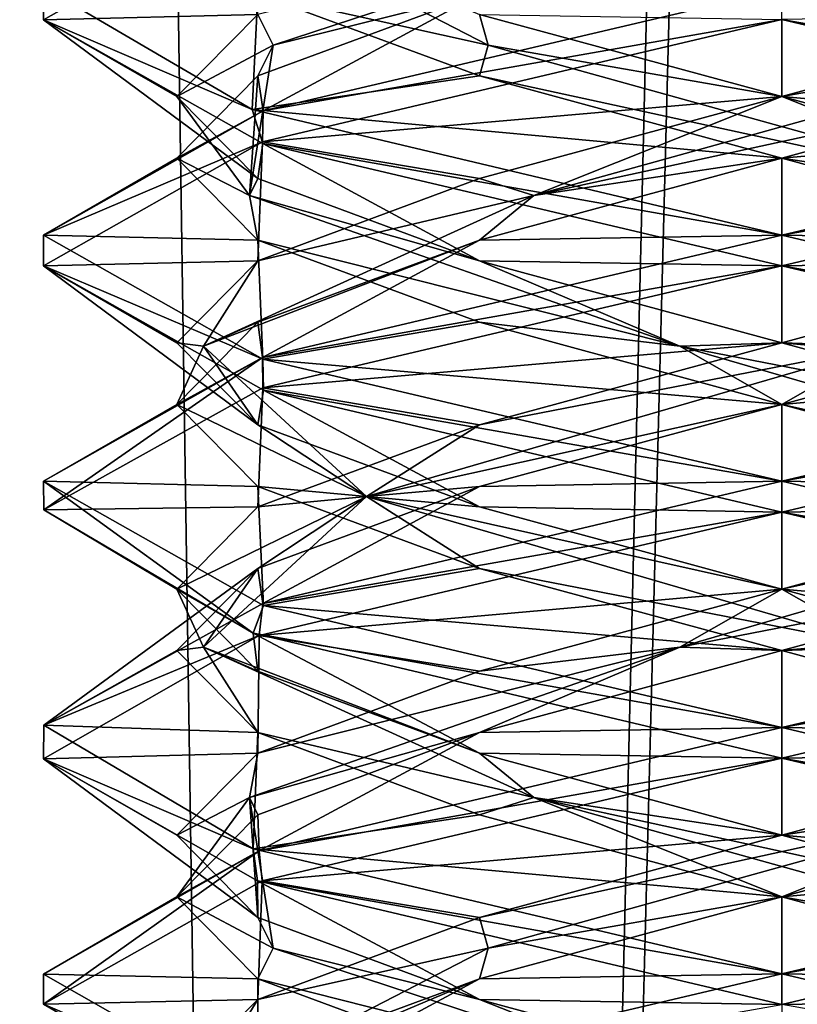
# Model space of a CAD drawing. Header units: millimetres. Extents: x -18.9 to 18.9, y -8.8 to 59.9.
# Tile 239 of 256: x -1.5 to 0, y 18.9 to 20.9. Entities that reach past the tile are written whole.
import ezdxf

# ---------------------------------------------------------------- set-up
doc = ezdxf.new("R2010")
doc.units = ezdxf.units.MM
doc.header["$LTSCALE"] = 65.185185
for name, color, linetype in [('1284', 7, 'CONTINUOUS'), ('1295', 7, 'CONTINUOUS'), ('3133', 7, 'CONTINUOUS'), ('3148', 7, 'CONTINUOUS'), ('3149', 7, 'CONTINUOUS'), ('3150', 7, 'CONTINUOUS'), ('3160', 7, 'CONTINUOUS'), ('3161', 7, 'CONTINUOUS'), ('3162', 7, 'CONTINUOUS'), ('3172', 7, 'CONTINUOUS'), ('3173', 7, 'CONTINUOUS'), ('3174', 7, 'CONTINUOUS'), ('3193', 7, 'CONTINUOUS'), ('3194', 7, 'CONTINUOUS'), ('3195', 7, 'CONTINUOUS'), ('3288', 7, 'CONTINUOUS')]:
    doc.layers.add(name, color=color, linetype=linetype)

msp = doc.modelspace()

# ---------------------------------------------------------------- linework, layer by layer
at = {"layer": '1284', "color": 7, "linetype": 'Continuous'}
for points in [[(-2.4343, 32.4, -11.818), (-1.3962, 32.4, -10.8154), (-2.2698, -3.5, -11.5768), (-2.4343, 32.4, -11.818)], [(-2.2698, -3.5, -11.5768), (-1.3962, 32.4, -10.8154), (-0.8623, -3.5, -10.5837), (-2.2698, -3.5, -11.5768)], [(-1.3962, 32.4, -10.8154), (0, 32.4, -10.45), (-0.8623, -3.5, -10.5837), (-1.3962, 32.4, -10.8154)], [(0, 32.4, -10.45), (0, 29.7897, -10.45), (-0.8623, -3.5, -10.5837), (0, 32.4, -10.45)], [(0, 29.7897, -10.45), (0.5552, 29.6513, -10.5046), (-0.8623, -3.5, -10.5837), (0, 29.7897, -10.45)], [(-0.8623, -3.5, -10.5837), (0.5552, 29.6513, -10.5046), (0.8623, -3.5, -10.5837), (-0.8623, -3.5, -10.5837)]]:
    msp.add_3dface(points, dxfattribs=at)
at = {"layer": '1295', "color": 7, "linetype": 'Continuous'}
for points in [[(-7.6096, -3.5, 15.6478), (-1.389, -3.5, 17.3445), (-2.2237, 26.4, 17.2571), (-7.6096, -3.5, 15.6478)], [(-1.389, -3.5, 17.3445), (3.603, 26.4, 17.0228), (-2.2237, 26.4, 17.2571), (-1.389, -3.5, 17.3445)], [(-1.389, -3.5, 17.3445), (5.0224, -3.5, 16.6594), (3.603, 26.4, 17.0228), (-1.389, -3.5, 17.3445)]]:
    msp.add_3dface(points, dxfattribs=at)
at = {"layer": '3133', "color": 7, "linetype": 'Continuous'}
for points in [[(-1.5, 20.9369, -13.303), (-1.0542, 21.1894, -12.2329), (-1.4999, 21.0031, -13.2856), (-1.5, 20.9369, -13.303)], [(-1.0765, 20.7548, -14.3446), (-1.5, 20.9369, -13.303), (-1.4999, 21.0031, -13.2856), (-1.0765, 20.7548, -14.3446)], [(0, 21, -11.8), (-1.0542, 20.7519, -12.2329), (0, 20.9375, -11.8), (0, 21, -11.8)], [(-1.0546, 20.6857, -14.3667), (-1.5, 20.9369, -13.303), (-1.0765, 20.7548, -14.3446), (-1.0546, 20.6857, -14.3667)], [(0, 20.9375, -11.8), (-1.0542, 20.7519, -12.2329), (-1.0555, 20.689, -12.2342), (0, 20.9375, -11.8)], [(-1.0542, 20.7519, -12.2329), (-1.5, 20.4994, -13.303), (-1.0555, 20.689, -12.2342), (-1.0542, 20.7519, -12.2329)], [(0, 20.5, -14.8), (-1.0546, 20.6857, -14.3667), (-1.0765, 20.7548, -14.3446), (0, 20.5, -14.8)], [(-1.0555, 20.689, -12.2342), (-1.5, 20.4994, -13.303), (-1.5, 20.4375, -13.3001), (-1.0555, 20.689, -12.2342)], [(0, 20.4375, -14.8), (-1.0546, 20.6857, -14.3667), (0, 20.5, -14.8), (0, 20.4375, -14.8)], [(-1.5, 20.4994, -13.303), (-1.0546, 20.2482, -14.3667), (-1.5, 20.4375, -13.3001), (-1.5, 20.4994, -13.303)], [(0, 20.4375, -11.8), (0, 20.5, -11.8), (-1.0555, 20.2515, -12.2342), (0, 20.4375, -11.8)], [(-1.5, 20.4375, -13.3001), (-1.0546, 20.2482, -14.3667), (-1.0531, 20.1852, -14.3682), (-1.5, 20.4375, -13.3001)], [(-1.0543, 20.1894, -12.233), (0, 20.4375, -11.8), (-1.0555, 20.2515, -12.2342), (-1.0543, 20.1894, -12.233)], [(-1.5, 20, -13.3001), (-1.4998, 19.9423, -13.2776), (-1.0555, 20.2515, -12.2342), (-1.5, 20, -13.3001)], [(-1.4998, 19.9423, -13.2776), (-1.0543, 20.1894, -12.233), (-1.0555, 20.2515, -12.2342), (-1.4998, 19.9423, -13.2776)], [(-1.0546, 20.2482, -14.3667), (0, 20, -14.8), (-1.0531, 20.1852, -14.3682), (-1.0546, 20.2482, -14.3667)], [(0, 20, -14.8), (0, 19.9375, -14.8), (-1.0531, 20.1852, -14.3682), (0, 20, -14.8)], [(-1.0741, 19.6915, -14.3471), (-1.4998, 19.9423, -13.2776), (-1.5, 20, -13.3001), (-1.0741, 19.6915, -14.3471)], [(-1.0531, 19.7477, -14.3682), (-1.0741, 19.6915, -14.3471), (-1.5, 20, -13.3001), (-1.0531, 19.7477, -14.3682)], [(0, 19.9375, -11.8), (0, 20, -11.8), (-1.0543, 19.7519, -12.233), (0, 19.9375, -11.8)], [(-1.062, 19.6871, -12.2407), (0, 19.9375, -11.8), (-1.0543, 19.7519, -12.233), (-1.062, 19.6871, -12.2407)], [(-1.4998, 19.5048, -13.2776), (-1.062, 19.6871, -12.2407), (-1.0543, 19.7519, -12.233), (-1.4998, 19.5048, -13.2776)], [(0, 19.5, -14.8), (-1.0741, 19.6915, -14.3471), (-1.0531, 19.7477, -14.3682), (0, 19.5, -14.8)], [(-1.5, 19.4367, -13.3037), (-1.062, 19.6871, -12.2407), (-1.4998, 19.5048, -13.2776), (-1.5, 19.4367, -13.3037)], [(0, 19.4375, -14.8), (-1.0741, 19.6915, -14.3471), (0, 19.5, -14.8), (0, 19.4375, -14.8)], [(-1.0741, 19.254, -14.3471), (-1.5, 19.4367, -13.3037), (-1.4998, 19.5048, -13.2776), (-1.0741, 19.254, -14.3471)], [(0, 19.4375, -11.8), (0, 19.5, -11.8), (-1.062, 19.2496, -12.2407), (0, 19.4375, -11.8)], [(-1.0651, 19.1888, -14.3562), (-1.5, 19.4367, -13.3037), (-1.0741, 19.254, -14.3471), (-1.0651, 19.1888, -14.3562)], [(-1.0559, 19.1889, -12.2346), (0, 19.4375, -11.8), (-1.062, 19.2496, -12.2407), (-1.0559, 19.1889, -12.2346)], [(0, 19, -14.8), (-1.0651, 19.1888, -14.3562), (-1.0741, 19.254, -14.3471), (0, 19, -14.8)], [(-1.5, 18.9385, -13.2952), (-1.0559, 19.1889, -12.2346), (-1.062, 19.2496, -12.2407), (-1.5, 18.9385, -13.2952)], [(-1.5, 18.9992, -13.3037), (-1.5, 18.9385, -13.2952), (-1.062, 19.2496, -12.2407), (-1.5, 18.9992, -13.3037)], [(0, 18.9375, -14.8), (-1.0651, 19.1888, -14.3562), (0, 19, -14.8), (0, 18.9375, -14.8)], [(-1.0651, 18.7513, -14.3562), (-1.5, 18.9385, -13.2952), (-1.5, 18.9992, -13.3037), (-1.0651, 18.7513, -14.3562)], [(0, 19, -11.8), (-1.0559, 18.7514, -12.2346), (0, 18.9375, -11.8), (0, 19, -11.8)], [(-1.0552, 18.6859, -14.3661), (-1.5, 18.9385, -13.2952), (-1.0651, 18.7513, -14.3562), (-1.0552, 18.6859, -14.3661)]]:
    msp.add_3dface(points, dxfattribs=at)
at = {"layer": '3148', "color": 7, "linetype": 'Continuous'}
for points in [[(-1.0542, 20.7519, -12.2329), (0, 21, -11.8), (-0.6147, 20.9896, -12.2353), (-1.0542, 20.7519, -12.2329)], [(-1.0647, 20.8229, -12.6853), (-1.0542, 20.7519, -12.2329), (-0.6147, 20.9896, -12.2353), (-1.0647, 20.8229, -12.6853)], [(-1.2294, 20.6562, -13.3), (-1.0542, 20.7519, -12.2329), (-1.0647, 20.8229, -12.6853), (-1.2294, 20.6562, -13.3)], [(-1.5, 20.4994, -13.303), (-1.0542, 20.7519, -12.2329), (-1.2294, 20.6562, -13.3), (-1.5, 20.4994, -13.303)], [(-1.0647, 20.4896, -13.9147), (-1.5, 20.4994, -13.303), (-1.2294, 20.6562, -13.3), (-1.0647, 20.4896, -13.9147)], [(-1.0546, 20.2482, -14.3667), (-1.5, 20.4994, -13.303), (-1.0647, 20.4896, -13.9147), (-1.0546, 20.2482, -14.3667)], [(-0.6147, 20.3229, -14.3647), (-1.0546, 20.2482, -14.3667), (-1.0647, 20.4896, -13.9147), (-0.6147, 20.3229, -14.3647)], [(0, 20.1562, -14.5294), (-1.0546, 20.2482, -14.3667), (-0.6147, 20.3229, -14.3647), (0, 20.1562, -14.5294)], [(0, 20, -14.8), (-1.0546, 20.2482, -14.3667), (0, 20.1562, -14.5294), (0, 20, -14.8)], [(0.6147, 19.9896, -14.3647), (0, 20, -14.8), (0, 20.1562, -14.5294), (0.6147, 19.9896, -14.3647)], [(1.0669, 19.7481, -14.3544), (0, 20, -14.8), (0.6147, 19.9896, -14.3647), (1.0669, 19.7481, -14.3544)], [(0, 19.1562, -12.0706), (1.067, 19.2519, -12.2457), (0.6147, 19.3229, -12.2353), (0, 19.1562, -12.0706)], [(0, 19, -11.8), (1.067, 19.2519, -12.2457), (0, 19.1562, -12.0706), (0, 19, -11.8)], [(-0.6147, 18.9896, -12.2353), (0, 19, -11.8), (0, 19.1562, -12.0706), (-0.6147, 18.9896, -12.2353)], [(-1.0559, 18.7514, -12.2346), (0, 19, -11.8), (-0.6147, 18.9896, -12.2353), (-1.0559, 18.7514, -12.2346)], [(-1.0647, 18.8229, -12.6853), (-1.0559, 18.7514, -12.2346), (-0.6147, 18.9896, -12.2353), (-1.0647, 18.8229, -12.6853)]]:
    msp.add_3dface(points, dxfattribs=at)
at = {"layer": '3149', "color": 7, "linetype": 'Continuous'}
for points in [[(-1.0334, 20.8854, -12.7034), (-0.104, 21.191, -12.1113), (-1.0647, 20.9479, -12.6853), (-1.0334, 20.8854, -12.7034)], [(-1.0334, 20.8854, -12.7034), (-0.6147, 20.9896, -12.2353), (-0.104, 21.191, -12.1113), (-1.0334, 20.8854, -12.7034)], [(-1.0647, 20.8229, -12.6853), (-0.6147, 20.9896, -12.2353), (-1.0334, 20.8854, -12.7034), (-1.0647, 20.8229, -12.6853)], [(-1.2294, 20.7812, -13.3), (-1.0334, 20.8854, -12.7034), (-1.0647, 20.9479, -12.6853), (-1.2294, 20.7812, -13.3)], [(-1.0815, 20.5799, -13.8043), (-1.0334, 20.8854, -12.7034), (-1.2294, 20.7812, -13.3), (-1.0815, 20.5799, -13.8043)], [(-1.0815, 20.5799, -13.8043), (-1.0647, 20.8229, -12.6853), (-1.0334, 20.8854, -12.7034), (-1.0815, 20.5799, -13.8043)], [(-1.2294, 20.6562, -13.3), (-1.0647, 20.8229, -12.6853), (-1.0815, 20.5799, -13.8043), (-1.2294, 20.6562, -13.3)], [(-1.0647, 20.6146, -13.9147), (-1.0815, 20.5799, -13.8043), (-1.2294, 20.7812, -13.3), (-1.0647, 20.6146, -13.9147)], [(-1.0647, 20.4896, -13.9147), (-1.2294, 20.6562, -13.3), (-1.0815, 20.5799, -13.8043), (-1.0647, 20.4896, -13.9147)], [(-0.6147, 20.4479, -14.3647), (-1.0815, 20.5799, -13.8043), (-1.0647, 20.6146, -13.9147), (-0.6147, 20.4479, -14.3647)], [(-0.2072, 20.2743, -14.4752), (-1.0647, 20.4896, -13.9147), (-1.0815, 20.5799, -13.8043), (-0.2072, 20.2743, -14.4752)], [(-0.2072, 20.2743, -14.4752), (-1.0815, 20.5799, -13.8043), (-0.6147, 20.4479, -14.3647), (-0.2072, 20.2743, -14.4752)], [(-0.6147, 20.3229, -14.3647), (-1.0647, 20.4896, -13.9147), (-0.2072, 20.2743, -14.4752), (-0.6147, 20.3229, -14.3647)], [(0, 20.2812, -14.5294), (-0.2072, 20.2743, -14.4752), (-0.6147, 20.4479, -14.3647), (0, 20.2812, -14.5294)], [(0, 20.1562, -14.5294), (-0.6147, 20.3229, -14.3647), (-0.2072, 20.2743, -14.4752), (0, 20.1562, -14.5294)], [(0.6147, 20.1146, -14.3647), (-0.2072, 20.2743, -14.4752), (0, 20.2812, -14.5294), (0.6147, 20.1146, -14.3647)], [(0.8438, 19.9688, -14.1438), (0, 20.1562, -14.5294), (-0.2072, 20.2743, -14.4752), (0.8438, 19.9688, -14.1438)], [(0.8438, 19.9688, -14.1438), (-0.2072, 20.2743, -14.4752), (0.6147, 20.1146, -14.3647), (0.8438, 19.9688, -14.1438)], [(0.6147, 19.9896, -14.3647), (0, 20.1562, -14.5294), (0.8438, 19.9688, -14.1438), (0.6147, 19.9896, -14.3647)], [(0, 19.2812, -12.0706), (0.5043, 19.3576, -12.2185), (0.6147, 19.4479, -12.2353), (0, 19.2812, -12.0706)], [(-0.5966, 19.0521, -12.2666), (0.5043, 19.3576, -12.2185), (-0.6147, 19.1146, -12.2353), (-0.5966, 19.0521, -12.2666)], [(-0.6147, 19.1146, -12.2353), (0.5043, 19.3576, -12.2185), (0, 19.2812, -12.0706), (-0.6147, 19.1146, -12.2353)], [(-0.5966, 19.0521, -12.2666), (0, 19.1562, -12.0706), (0.5043, 19.3576, -12.2185), (-0.5966, 19.0521, -12.2666)], [(0, 19.1562, -12.0706), (0.6147, 19.3229, -12.2353), (0.5043, 19.3576, -12.2185), (0, 19.1562, -12.0706)], [(-0.6147, 18.9896, -12.2353), (0, 19.1562, -12.0706), (-0.5966, 19.0521, -12.2666), (-0.6147, 18.9896, -12.2353)], [(-1.0647, 18.9479, -12.6853), (-0.5966, 19.0521, -12.2666), (-0.6147, 19.1146, -12.2353), (-1.0647, 18.9479, -12.6853)], [(-1.1887, 18.7465, -13.196), (-0.6147, 18.9896, -12.2353), (-0.5966, 19.0521, -12.2666), (-1.1887, 18.7465, -13.196)], [(-1.1887, 18.7465, -13.196), (-0.5966, 19.0521, -12.2666), (-1.0647, 18.9479, -12.6853), (-1.1887, 18.7465, -13.196)], [(-1.0647, 18.8229, -12.6853), (-0.6147, 18.9896, -12.2353), (-1.1887, 18.7465, -13.196), (-1.0647, 18.8229, -12.6853)], [(-1.2294, 18.7812, -13.3), (-1.1887, 18.7465, -13.196), (-1.0647, 18.9479, -12.6853), (-1.2294, 18.7812, -13.3)]]:
    msp.add_3dface(points, dxfattribs=at)
at = {"layer": '3150', "color": 7, "linetype": 'Continuous'}
for points in [[(-1.0542, 21.1894, -12.2329), (-1.5, 20.9369, -13.303), (-1.0647, 20.9479, -12.6853), (-1.0542, 21.1894, -12.2329)], [(-1.5, 20.9369, -13.303), (-1.2294, 20.7812, -13.3), (-1.0647, 20.9479, -12.6853), (-1.5, 20.9369, -13.303)], [(-1.5, 20.9369, -13.303), (-1.0546, 20.6857, -14.3667), (-1.0647, 20.6146, -13.9147), (-1.5, 20.9369, -13.303)], [(-1.5, 20.9369, -13.303), (-1.0647, 20.6146, -13.9147), (-1.2294, 20.7812, -13.3), (-1.5, 20.9369, -13.303)], [(-1.0546, 20.6857, -14.3667), (-0.6147, 20.4479, -14.3647), (-1.0647, 20.6146, -13.9147), (-1.0546, 20.6857, -14.3667)], [(-1.0546, 20.6857, -14.3667), (0, 20.4375, -14.8), (-0.6147, 20.4479, -14.3647), (-1.0546, 20.6857, -14.3667)], [(0, 20.4375, -14.8), (0, 20.2812, -14.5294), (-0.6147, 20.4479, -14.3647), (0, 20.4375, -14.8)], [(0, 20.2812, -14.5294), (0, 20.4375, -14.8), (1.0669, 20.1856, -14.3544), (0, 20.2812, -14.5294)], [(0.6147, 20.1146, -14.3647), (0, 20.2812, -14.5294), (1.0669, 20.1856, -14.3544), (0.6147, 20.1146, -14.3647)], [(0, 19.4375, -11.8), (0.6147, 19.4479, -12.2353), (1.067, 19.6894, -12.2457), (0, 19.4375, -11.8)], [(0, 19.4375, -11.8), (-1.0559, 19.1889, -12.2346), (0, 19.2812, -12.0706), (0, 19.4375, -11.8)], [(0, 19.4375, -11.8), (0, 19.2812, -12.0706), (0.6147, 19.4479, -12.2353), (0, 19.4375, -11.8)], [(-1.0559, 19.1889, -12.2346), (-0.6147, 19.1146, -12.2353), (0, 19.2812, -12.0706), (-1.0559, 19.1889, -12.2346)], [(-1.0559, 19.1889, -12.2346), (-1.5, 18.9385, -13.2952), (-1.0647, 18.9479, -12.6853), (-1.0559, 19.1889, -12.2346)], [(-1.0559, 19.1889, -12.2346), (-1.0647, 18.9479, -12.6853), (-0.6147, 19.1146, -12.2353), (-1.0559, 19.1889, -12.2346)], [(-1.5, 18.9385, -13.2952), (-1.2294, 18.7812, -13.3), (-1.0647, 18.9479, -12.6853), (-1.5, 18.9385, -13.2952)], [(-1.5, 18.9385, -13.2952), (-1.0552, 18.6859, -14.3661), (-1.2294, 18.7812, -13.3), (-1.5, 18.9385, -13.2952)]]:
    msp.add_3dface(points, dxfattribs=at)
at = {"layer": '3160', "color": 7, "linetype": 'Continuous'}
for points in [[(-1.0765, 20.7548, -14.3446), (-1.4999, 21.0031, -13.2856), (-1.0647, 20.9896, -13.9147), (-1.0765, 20.7548, -14.3446)], [(-0.6147, 20.8229, -14.3647), (-1.0765, 20.7548, -14.3446), (-1.0647, 20.9896, -13.9147), (-0.6147, 20.8229, -14.3647)], [(0, 20.6562, -14.5294), (-1.0765, 20.7548, -14.3446), (-0.6147, 20.8229, -14.3647), (0, 20.6562, -14.5294)], [(0, 20.5, -14.8), (-1.0765, 20.7548, -14.3446), (0, 20.6562, -14.5294), (0, 20.5, -14.8)], [(0.6147, 20.4896, -14.3647), (0, 20.5, -14.8), (0, 20.6562, -14.5294), (0.6147, 20.4896, -14.3647)], [(0, 20.5, -14.8), (0.6147, 20.4896, -14.3647), (1.0613, 20.2498, -14.36), (0, 20.5, -14.8)], [(0.6147, 19.8229, -12.2353), (0, 19.6562, -12.0706), (1.0602, 19.7499, -12.2389), (0.6147, 19.8229, -12.2353)], [(0, 19.6562, -12.0706), (0, 19.5, -11.8), (1.0602, 19.7499, -12.2389), (0, 19.6562, -12.0706)], [(-0.6147, 19.4896, -12.2353), (0, 19.5, -11.8), (0, 19.6562, -12.0706), (-0.6147, 19.4896, -12.2353)], [(-1.062, 19.2496, -12.2407), (0, 19.5, -11.8), (-0.6147, 19.4896, -12.2353), (-1.062, 19.2496, -12.2407)], [(-1.0647, 19.3229, -12.6853), (-1.062, 19.2496, -12.2407), (-0.6147, 19.4896, -12.2353), (-1.0647, 19.3229, -12.6853)], [(-1.2294, 19.1562, -13.3), (-1.062, 19.2496, -12.2407), (-1.0647, 19.3229, -12.6853), (-1.2294, 19.1562, -13.3)], [(-1.5, 18.9992, -13.3037), (-1.062, 19.2496, -12.2407), (-1.2294, 19.1562, -13.3), (-1.5, 18.9992, -13.3037)], [(-1.0647, 18.9896, -13.9147), (-1.5, 18.9992, -13.3037), (-1.2294, 19.1562, -13.3), (-1.0647, 18.9896, -13.9147)], [(-1.0651, 18.7513, -14.3562), (-1.5, 18.9992, -13.3037), (-1.0647, 18.9896, -13.9147), (-1.0651, 18.7513, -14.3562)], [(-0.6147, 18.8229, -14.3647), (-1.0651, 18.7513, -14.3562), (-1.0647, 18.9896, -13.9147), (-0.6147, 18.8229, -14.3647)]]:
    msp.add_3dface(points, dxfattribs=at)
at = {"layer": '3161', "color": 7, "linetype": 'Continuous'}
for points in [[(-0.5966, 20.8854, -14.3334), (-1.0647, 20.9896, -13.9147), (-1.1887, 21.191, -13.404), (-0.5966, 20.8854, -14.3334)], [(-0.5966, 20.8854, -14.3334), (-1.1887, 21.191, -13.404), (-0.6147, 20.9479, -14.3647), (-0.5966, 20.8854, -14.3334)], [(-0.6147, 20.8229, -14.3647), (-1.0647, 20.9896, -13.9147), (-0.5966, 20.8854, -14.3334), (-0.6147, 20.8229, -14.3647)], [(0, 20.7812, -14.5294), (-0.5966, 20.8854, -14.3334), (-0.6147, 20.9479, -14.3647), (0, 20.7812, -14.5294)], [(0.5043, 20.5799, -14.3815), (-0.6147, 20.8229, -14.3647), (-0.5966, 20.8854, -14.3334), (0.5043, 20.5799, -14.3815)], [(0.5043, 20.5799, -14.3815), (-0.5966, 20.8854, -14.3334), (0, 20.7812, -14.5294), (0.5043, 20.5799, -14.3815)], [(0, 20.6562, -14.5294), (-0.6147, 20.8229, -14.3647), (0.5043, 20.5799, -14.3815), (0, 20.6562, -14.5294)], [(0.6147, 20.6146, -14.3647), (0.5043, 20.5799, -14.3815), (0, 20.7812, -14.5294), (0.6147, 20.6146, -14.3647)], [(0.6147, 20.4896, -14.3647), (0, 20.6562, -14.5294), (0.5043, 20.5799, -14.3815), (0.6147, 20.4896, -14.3647)], [(-0.2072, 19.6632, -12.1248), (0.6147, 19.8229, -12.2353), (0.8438, 19.9688, -12.4562), (-0.2072, 19.6632, -12.1248)], [(-0.2072, 19.6632, -12.1248), (0.8438, 19.9688, -12.4562), (0, 19.7812, -12.0706), (-0.2072, 19.6632, -12.1248)], [(0, 19.7812, -12.0706), (0.8438, 19.9688, -12.4562), (0.6147, 19.9479, -12.2353), (0, 19.7812, -12.0706)], [(0, 19.6562, -12.0706), (0.6147, 19.8229, -12.2353), (-0.2072, 19.6632, -12.1248), (0, 19.6562, -12.0706)], [(-0.6147, 19.6146, -12.2353), (-0.2072, 19.6632, -12.1248), (0, 19.7812, -12.0706), (-0.6147, 19.6146, -12.2353)], [(-1.0815, 19.3576, -12.7957), (-0.6147, 19.4896, -12.2353), (-0.2072, 19.6632, -12.1248), (-1.0815, 19.3576, -12.7957)], [(-1.0815, 19.3576, -12.7957), (-0.2072, 19.6632, -12.1248), (-1.0647, 19.4479, -12.6853), (-1.0815, 19.3576, -12.7957)], [(-1.0647, 19.4479, -12.6853), (-0.2072, 19.6632, -12.1248), (-0.6147, 19.6146, -12.2353), (-1.0647, 19.4479, -12.6853)], [(-0.6147, 19.4896, -12.2353), (0, 19.6562, -12.0706), (-0.2072, 19.6632, -12.1248), (-0.6147, 19.4896, -12.2353)], [(-1.0647, 19.3229, -12.6853), (-0.6147, 19.4896, -12.2353), (-1.0815, 19.3576, -12.7957), (-1.0647, 19.3229, -12.6853)], [(-1.2294, 19.2812, -13.3), (-1.0815, 19.3576, -12.7957), (-1.0647, 19.4479, -12.6853), (-1.2294, 19.2812, -13.3)], [(-1.2294, 19.1562, -13.3), (-1.0647, 19.3229, -12.6853), (-1.0815, 19.3576, -12.7957), (-1.2294, 19.1562, -13.3)], [(-1.0334, 19.0521, -13.8966), (-1.2294, 19.1562, -13.3), (-1.0815, 19.3576, -12.7957), (-1.0334, 19.0521, -13.8966)], [(-1.0647, 19.1146, -13.9147), (-1.0815, 19.3576, -12.7957), (-1.2294, 19.2812, -13.3), (-1.0647, 19.1146, -13.9147)], [(-1.0334, 19.0521, -13.8966), (-1.0815, 19.3576, -12.7957), (-1.0647, 19.1146, -13.9147), (-1.0334, 19.0521, -13.8966)], [(-1.0647, 18.9896, -13.9147), (-1.2294, 19.1562, -13.3), (-1.0334, 19.0521, -13.8966), (-1.0647, 18.9896, -13.9147)], [(-0.6147, 18.9479, -14.3647), (-1.0334, 19.0521, -13.8966), (-1.0647, 19.1146, -13.9147), (-0.6147, 18.9479, -14.3647)], [(-0.104, 18.7465, -14.4887), (-1.0647, 18.9896, -13.9147), (-1.0334, 19.0521, -13.8966), (-0.104, 18.7465, -14.4887)], [(-0.104, 18.7465, -14.4887), (-1.0334, 19.0521, -13.8966), (-0.6147, 18.9479, -14.3647), (-0.104, 18.7465, -14.4887)], [(-0.6147, 18.8229, -14.3647), (-1.0647, 18.9896, -13.9147), (-0.104, 18.7465, -14.4887), (-0.6147, 18.8229, -14.3647)], [(0, 18.7812, -14.5294), (-0.104, 18.7465, -14.4887), (-0.6147, 18.9479, -14.3647), (0, 18.7812, -14.5294)]]:
    msp.add_3dface(points, dxfattribs=at)
at = {"layer": '3162', "color": 7, "linetype": 'Continuous'}
for points in [[(0, 20.9375, -14.8), (0, 20.7812, -14.5294), (-0.6147, 20.9479, -14.3647), (0, 20.9375, -14.8)], [(0, 20.7812, -14.5294), (0, 20.9375, -14.8), (1.0613, 20.6873, -14.36), (0, 20.7812, -14.5294)], [(0.6147, 20.6146, -14.3647), (0, 20.7812, -14.5294), (1.0613, 20.6873, -14.36), (0.6147, 20.6146, -14.3647)], [(0, 19.9375, -11.8), (0.6147, 19.9479, -12.2353), (1.0602, 20.1874, -12.2389), (0, 19.9375, -11.8)], [(0, 19.9375, -11.8), (-1.062, 19.6871, -12.2407), (0, 19.7812, -12.0706), (0, 19.9375, -11.8)], [(0, 19.9375, -11.8), (0, 19.7812, -12.0706), (0.6147, 19.9479, -12.2353), (0, 19.9375, -11.8)], [(-1.062, 19.6871, -12.2407), (-0.6147, 19.6146, -12.2353), (0, 19.7812, -12.0706), (-1.062, 19.6871, -12.2407)], [(-1.062, 19.6871, -12.2407), (-1.5, 19.4367, -13.3037), (-1.0647, 19.4479, -12.6853), (-1.062, 19.6871, -12.2407)], [(-1.062, 19.6871, -12.2407), (-1.0647, 19.4479, -12.6853), (-0.6147, 19.6146, -12.2353), (-1.062, 19.6871, -12.2407)], [(-1.5, 19.4367, -13.3037), (-1.2294, 19.2812, -13.3), (-1.0647, 19.4479, -12.6853), (-1.5, 19.4367, -13.3037)], [(-1.5, 19.4367, -13.3037), (-1.0651, 19.1888, -14.3562), (-1.0647, 19.1146, -13.9147), (-1.5, 19.4367, -13.3037)], [(-1.5, 19.4367, -13.3037), (-1.0647, 19.1146, -13.9147), (-1.2294, 19.2812, -13.3), (-1.5, 19.4367, -13.3037)], [(-1.0651, 19.1888, -14.3562), (0, 18.9375, -14.8), (-0.6147, 18.9479, -14.3647), (-1.0651, 19.1888, -14.3562)], [(-1.0651, 19.1888, -14.3562), (-0.6147, 18.9479, -14.3647), (-1.0647, 19.1146, -13.9147), (-1.0651, 19.1888, -14.3562)], [(0, 18.9375, -14.8), (0, 18.7812, -14.5294), (-0.6147, 18.9479, -14.3647), (0, 18.9375, -14.8)]]:
    msp.add_3dface(points, dxfattribs=at)
at = {"layer": '3172', "color": 7, "linetype": 'Continuous'}
for points in [[(0, 21, -14.8), (0.6147, 20.9896, -14.3647), (1.0505, 20.753, -14.3708), (0, 21, -14.8)], [(0.6147, 20.3229, -12.2353), (0, 20.1562, -12.0706), (1.0695, 20.2526, -12.2482), (0.6147, 20.3229, -12.2353)], [(0, 20.1562, -12.0706), (0, 20, -11.8), (1.0695, 20.2526, -12.2482), (0, 20.1562, -12.0706)], [(-0.6147, 19.9896, -12.2353), (0, 20, -11.8), (0, 20.1562, -12.0706), (-0.6147, 19.9896, -12.2353)], [(-1.0543, 19.7519, -12.233), (0, 20, -11.8), (-0.6147, 19.9896, -12.2353), (-1.0543, 19.7519, -12.233)], [(-1.0647, 19.8229, -12.6853), (-1.0543, 19.7519, -12.233), (-0.6147, 19.9896, -12.2353), (-1.0647, 19.8229, -12.6853)], [(-1.4998, 19.5048, -13.2776), (-1.0543, 19.7519, -12.233), (-1.0647, 19.8229, -12.6853), (-1.4998, 19.5048, -13.2776)], [(-1.2294, 19.6562, -13.3), (-1.4998, 19.5048, -13.2776), (-1.0647, 19.8229, -12.6853), (-1.2294, 19.6562, -13.3)], [(-1.0647, 19.4896, -13.9147), (-1.4998, 19.5048, -13.2776), (-1.2294, 19.6562, -13.3), (-1.0647, 19.4896, -13.9147)], [(-1.0741, 19.254, -14.3471), (-1.4998, 19.5048, -13.2776), (-1.0647, 19.4896, -13.9147), (-1.0741, 19.254, -14.3471)], [(-0.6147, 19.3229, -14.3647), (-1.0741, 19.254, -14.3471), (-1.0647, 19.4896, -13.9147), (-0.6147, 19.3229, -14.3647)], [(0, 19.1562, -14.5294), (-1.0741, 19.254, -14.3471), (-0.6147, 19.3229, -14.3647), (0, 19.1562, -14.5294)], [(0, 19, -14.8), (-1.0741, 19.254, -14.3471), (0, 19.1562, -14.5294), (0, 19, -14.8)], [(0.6147, 18.9896, -14.3647), (0, 19, -14.8), (0, 19.1562, -14.5294), (0.6147, 18.9896, -14.3647)], [(0, 19, -14.8), (0.6147, 18.9896, -14.3647), (1.0594, 18.7504, -14.3619), (0, 19, -14.8)]]:
    msp.add_3dface(points, dxfattribs=at)
at = {"layer": '3173', "color": 7, "linetype": 'Continuous'}
for points in [[(0, 20.2812, -12.0706), (0.2072, 20.2743, -12.1248), (0.6147, 20.4479, -12.2353), (0, 20.2812, -12.0706)], [(0, 20.1562, -12.0706), (0.6147, 20.3229, -12.2353), (0.2072, 20.2743, -12.1248), (0, 20.1562, -12.0706)], [(-0.8438, 19.9688, -12.4562), (0, 20.1562, -12.0706), (0.2072, 20.2743, -12.1248), (-0.8438, 19.9688, -12.4562)], [(-0.8438, 19.9688, -12.4562), (0.2072, 20.2743, -12.1248), (-0.6147, 20.1146, -12.2353), (-0.8438, 19.9688, -12.4562)], [(-0.6147, 20.1146, -12.2353), (0.2072, 20.2743, -12.1248), (0, 20.2812, -12.0706), (-0.6147, 20.1146, -12.2353)], [(-0.6147, 19.9896, -12.2353), (0, 20.1562, -12.0706), (-0.8438, 19.9688, -12.4562), (-0.6147, 19.9896, -12.2353)], [(-1.0647, 19.9479, -12.6853), (-0.8438, 19.9688, -12.4562), (-0.6147, 20.1146, -12.2353), (-1.0647, 19.9479, -12.6853)], [(-1.0647, 19.8229, -12.6853), (-0.6147, 19.9896, -12.2353), (-0.8438, 19.9688, -12.4562), (-1.0647, 19.8229, -12.6853)], [(-1.1752, 19.6632, -13.5072), (-0.8438, 19.9688, -12.4562), (-1.2294, 19.7812, -13.3), (-1.1752, 19.6632, -13.5072)], [(-1.2294, 19.7812, -13.3), (-0.8438, 19.9688, -12.4562), (-1.0647, 19.9479, -12.6853), (-1.2294, 19.7812, -13.3)], [(-1.1752, 19.6632, -13.5072), (-1.0647, 19.8229, -12.6853), (-0.8438, 19.9688, -12.4562), (-1.1752, 19.6632, -13.5072)], [(-1.2294, 19.6562, -13.3), (-1.0647, 19.8229, -12.6853), (-1.1752, 19.6632, -13.5072), (-1.2294, 19.6562, -13.3)], [(-1.0647, 19.6146, -13.9147), (-1.1752, 19.6632, -13.5072), (-1.2294, 19.7812, -13.3), (-1.0647, 19.6146, -13.9147)], [(-1.0647, 19.4896, -13.9147), (-1.2294, 19.6562, -13.3), (-1.1752, 19.6632, -13.5072), (-1.0647, 19.4896, -13.9147)], [(-0.5043, 19.3576, -14.3815), (-1.0647, 19.4896, -13.9147), (-1.1752, 19.6632, -13.5072), (-0.5043, 19.3576, -14.3815)], [(-0.5043, 19.3576, -14.3815), (-1.1752, 19.6632, -13.5072), (-0.6147, 19.4479, -14.3647), (-0.5043, 19.3576, -14.3815)], [(-0.6147, 19.4479, -14.3647), (-1.1752, 19.6632, -13.5072), (-1.0647, 19.6146, -13.9147), (-0.6147, 19.4479, -14.3647)], [(-0.6147, 19.3229, -14.3647), (-1.0647, 19.4896, -13.9147), (-0.5043, 19.3576, -14.3815), (-0.6147, 19.3229, -14.3647)], [(0, 19.2812, -14.5294), (-0.5043, 19.3576, -14.3815), (-0.6147, 19.4479, -14.3647), (0, 19.2812, -14.5294)], [(0, 19.1562, -14.5294), (-0.6147, 19.3229, -14.3647), (-0.5043, 19.3576, -14.3815), (0, 19.1562, -14.5294)], [(0.5966, 19.0521, -14.3334), (0, 19.1562, -14.5294), (-0.5043, 19.3576, -14.3815), (0.5966, 19.0521, -14.3334)], [(0.5966, 19.0521, -14.3334), (-0.5043, 19.3576, -14.3815), (0.6147, 19.1146, -14.3647), (0.5966, 19.0521, -14.3334)], [(0.6147, 19.1146, -14.3647), (-0.5043, 19.3576, -14.3815), (0, 19.2812, -14.5294), (0.6147, 19.1146, -14.3647)], [(0.6147, 18.9896, -14.3647), (0, 19.1562, -14.5294), (0.5966, 19.0521, -14.3334), (0.6147, 18.9896, -14.3647)]]:
    msp.add_3dface(points, dxfattribs=at)
at = {"layer": '3174', "color": 7, "linetype": 'Continuous'}
for points in [[(0, 20.4375, -11.8), (0.6147, 20.4479, -12.2353), (1.0695, 20.6901, -12.2482), (0, 20.4375, -11.8)], [(0, 20.4375, -11.8), (-1.0543, 20.1894, -12.233), (0, 20.2812, -12.0706), (0, 20.4375, -11.8)], [(0, 20.4375, -11.8), (0, 20.2812, -12.0706), (0.6147, 20.4479, -12.2353), (0, 20.4375, -11.8)], [(-1.0543, 20.1894, -12.233), (-0.6147, 20.1146, -12.2353), (0, 20.2812, -12.0706), (-1.0543, 20.1894, -12.233)], [(-1.0543, 20.1894, -12.233), (-1.4998, 19.9423, -13.2776), (-1.0647, 19.9479, -12.6853), (-1.0543, 20.1894, -12.233)], [(-1.0543, 20.1894, -12.233), (-1.0647, 19.9479, -12.6853), (-0.6147, 20.1146, -12.2353), (-1.0543, 20.1894, -12.233)], [(-1.4998, 19.9423, -13.2776), (-1.2294, 19.7812, -13.3), (-1.0647, 19.9479, -12.6853), (-1.4998, 19.9423, -13.2776)], [(-1.4998, 19.9423, -13.2776), (-1.0741, 19.6915, -14.3471), (-1.2294, 19.7812, -13.3), (-1.4998, 19.9423, -13.2776)], [(-1.0741, 19.6915, -14.3471), (-1.0647, 19.6146, -13.9147), (-1.2294, 19.7812, -13.3), (-1.0741, 19.6915, -14.3471)], [(-1.0741, 19.6915, -14.3471), (0, 19.4375, -14.8), (-0.6147, 19.4479, -14.3647), (-1.0741, 19.6915, -14.3471)], [(-1.0741, 19.6915, -14.3471), (-0.6147, 19.4479, -14.3647), (-1.0647, 19.6146, -13.9147), (-1.0741, 19.6915, -14.3471)], [(0, 19.4375, -14.8), (0, 19.2812, -14.5294), (-0.6147, 19.4479, -14.3647), (0, 19.4375, -14.8)], [(0, 19.2812, -14.5294), (0, 19.4375, -14.8), (1.0594, 19.1879, -14.3619), (0, 19.2812, -14.5294)], [(0.6147, 19.1146, -14.3647), (0, 19.2812, -14.5294), (1.0594, 19.1879, -14.3619), (0.6147, 19.1146, -14.3647)]]:
    msp.add_3dface(points, dxfattribs=at)
at = {"layer": '3193', "color": 7, "linetype": 'Continuous'}
for points in [[(0.6147, 20.8229, -12.2353), (0, 20.6562, -12.0706), (1.055, 20.7483, -12.2337), (0.6147, 20.8229, -12.2353)], [(0, 20.6562, -12.0706), (0, 20.5, -11.8), (1.055, 20.7483, -12.2337), (0, 20.6562, -12.0706)], [(-0.6147, 20.4896, -12.2353), (0, 20.5, -11.8), (0, 20.6562, -12.0706), (-0.6147, 20.4896, -12.2353)], [(-1.0555, 20.2515, -12.2342), (0, 20.5, -11.8), (-0.6147, 20.4896, -12.2353), (-1.0555, 20.2515, -12.2342)], [(-1.0647, 20.3229, -12.6853), (-1.0555, 20.2515, -12.2342), (-0.6147, 20.4896, -12.2353), (-1.0647, 20.3229, -12.6853)], [(-1.2294, 20.1562, -13.3), (-1.0555, 20.2515, -12.2342), (-1.0647, 20.3229, -12.6853), (-1.2294, 20.1562, -13.3)], [(-1.5, 20, -13.3001), (-1.0555, 20.2515, -12.2342), (-1.2294, 20.1562, -13.3), (-1.5, 20, -13.3001)], [(-1.0647, 19.9896, -13.9147), (-1.5, 20, -13.3001), (-1.2294, 20.1562, -13.3), (-1.0647, 19.9896, -13.9147)], [(-1.0531, 19.7477, -14.3682), (-1.5, 20, -13.3001), (-1.0647, 19.9896, -13.9147), (-1.0531, 19.7477, -14.3682)], [(-0.6147, 19.8229, -14.3647), (-1.0531, 19.7477, -14.3682), (-1.0647, 19.9896, -13.9147), (-0.6147, 19.8229, -14.3647)], [(0, 19.6562, -14.5294), (-1.0531, 19.7477, -14.3682), (-0.6147, 19.8229, -14.3647), (0, 19.6562, -14.5294)], [(0, 19.5, -14.8), (-1.0531, 19.7477, -14.3682), (0, 19.6562, -14.5294), (0, 19.5, -14.8)], [(0.6147, 19.4896, -14.3647), (0, 19.5, -14.8), (0, 19.6562, -14.5294), (0.6147, 19.4896, -14.3647)], [(0, 19.5, -14.8), (0.6147, 19.4896, -14.3647), (1.0513, 19.2528, -14.3699), (0, 19.5, -14.8)]]:
    msp.add_3dface(points, dxfattribs=at)
at = {"layer": '3194', "color": 7, "linetype": 'Continuous'}
for points in [[(0, 20.7812, -12.0706), (0.5966, 20.8854, -12.2666), (0.6147, 20.9479, -12.2353), (0, 20.7812, -12.0706)], [(-0.5043, 20.5799, -12.2185), (0.6147, 20.8229, -12.2353), (0.5966, 20.8854, -12.2666), (-0.5043, 20.5799, -12.2185)], [(-0.5043, 20.5799, -12.2185), (0.5966, 20.8854, -12.2666), (0, 20.7812, -12.0706), (-0.5043, 20.5799, -12.2185)], [(0, 20.6562, -12.0706), (0.6147, 20.8229, -12.2353), (-0.5043, 20.5799, -12.2185), (0, 20.6562, -12.0706)], [(-0.6147, 20.6146, -12.2353), (-0.5043, 20.5799, -12.2185), (0, 20.7812, -12.0706), (-0.6147, 20.6146, -12.2353)], [(-0.6147, 20.4896, -12.2353), (0, 20.6562, -12.0706), (-0.5043, 20.5799, -12.2185), (-0.6147, 20.4896, -12.2353)], [(-1.0647, 20.4479, -12.6853), (-0.5043, 20.5799, -12.2185), (-0.6147, 20.6146, -12.2353), (-1.0647, 20.4479, -12.6853)], [(-1.1752, 20.2743, -13.0928), (-0.6147, 20.4896, -12.2353), (-0.5043, 20.5799, -12.2185), (-1.1752, 20.2743, -13.0928)], [(-1.1752, 20.2743, -13.0928), (-0.5043, 20.5799, -12.2185), (-1.0647, 20.4479, -12.6853), (-1.1752, 20.2743, -13.0928)], [(-1.0647, 20.3229, -12.6853), (-0.6147, 20.4896, -12.2353), (-1.1752, 20.2743, -13.0928), (-1.0647, 20.3229, -12.6853)], [(-1.2294, 20.2812, -13.3), (-1.1752, 20.2743, -13.0928), (-1.0647, 20.4479, -12.6853), (-1.2294, 20.2812, -13.3)], [(-1.2294, 20.1562, -13.3), (-1.0647, 20.3229, -12.6853), (-1.1752, 20.2743, -13.0928), (-1.2294, 20.1562, -13.3)], [(-1.0647, 20.1146, -13.9147), (-1.1752, 20.2743, -13.0928), (-1.2294, 20.2812, -13.3), (-1.0647, 20.1146, -13.9147)], [(-0.8438, 19.9688, -14.1438), (-1.2294, 20.1562, -13.3), (-1.1752, 20.2743, -13.0928), (-0.8438, 19.9688, -14.1438)], [(-0.8438, 19.9688, -14.1438), (-1.1752, 20.2743, -13.0928), (-1.0647, 20.1146, -13.9147), (-0.8438, 19.9688, -14.1438)], [(-1.0647, 19.9896, -13.9147), (-1.2294, 20.1562, -13.3), (-0.8438, 19.9688, -14.1438), (-1.0647, 19.9896, -13.9147)], [(-0.6147, 19.9479, -14.3647), (-0.8438, 19.9688, -14.1438), (-1.0647, 20.1146, -13.9147), (-0.6147, 19.9479, -14.3647)], [(-0.6147, 19.8229, -14.3647), (-1.0647, 19.9896, -13.9147), (-0.8438, 19.9688, -14.1438), (-0.6147, 19.8229, -14.3647)], [(0.2072, 19.6632, -14.4752), (-0.6147, 19.8229, -14.3647), (-0.8438, 19.9688, -14.1438), (0.2072, 19.6632, -14.4752)], [(0.2072, 19.6632, -14.4752), (-0.8438, 19.9688, -14.1438), (0, 19.7812, -14.5294), (0.2072, 19.6632, -14.4752)], [(0, 19.7812, -14.5294), (-0.8438, 19.9688, -14.1438), (-0.6147, 19.9479, -14.3647), (0, 19.7812, -14.5294)], [(0, 19.6562, -14.5294), (-0.6147, 19.8229, -14.3647), (0.2072, 19.6632, -14.4752), (0, 19.6562, -14.5294)], [(0.6147, 19.6146, -14.3647), (0.2072, 19.6632, -14.4752), (0, 19.7812, -14.5294), (0.6147, 19.6146, -14.3647)], [(0.6147, 19.4896, -14.3647), (0, 19.6562, -14.5294), (0.2072, 19.6632, -14.4752), (0.6147, 19.4896, -14.3647)], [(0, 18.7812, -12.0706), (0.104, 18.7465, -12.1113), (0.6147, 18.9479, -12.2353), (0, 18.7812, -12.0706)]]:
    msp.add_3dface(points, dxfattribs=at)
at = {"layer": '3195', "color": 7, "linetype": 'Continuous'}
for points in [[(0, 20.9375, -11.8), (-1.0555, 20.689, -12.2342), (0, 20.7812, -12.0706), (0, 20.9375, -11.8)], [(0, 20.9375, -11.8), (0, 20.7812, -12.0706), (0.6147, 20.9479, -12.2353), (0, 20.9375, -11.8)], [(-1.0555, 20.689, -12.2342), (-0.6147, 20.6146, -12.2353), (0, 20.7812, -12.0706), (-1.0555, 20.689, -12.2342)], [(-1.0555, 20.689, -12.2342), (-1.5, 20.4375, -13.3001), (-1.0647, 20.4479, -12.6853), (-1.0555, 20.689, -12.2342)], [(-1.0555, 20.689, -12.2342), (-1.0647, 20.4479, -12.6853), (-0.6147, 20.6146, -12.2353), (-1.0555, 20.689, -12.2342)], [(-1.5, 20.4375, -13.3001), (-1.2294, 20.2812, -13.3), (-1.0647, 20.4479, -12.6853), (-1.5, 20.4375, -13.3001)], [(-1.5, 20.4375, -13.3001), (-1.0531, 20.1852, -14.3682), (-1.0647, 20.1146, -13.9147), (-1.5, 20.4375, -13.3001)], [(-1.5, 20.4375, -13.3001), (-1.0647, 20.1146, -13.9147), (-1.2294, 20.2812, -13.3), (-1.5, 20.4375, -13.3001)], [(-1.0531, 20.1852, -14.3682), (-0.6147, 19.9479, -14.3647), (-1.0647, 20.1146, -13.9147), (-1.0531, 20.1852, -14.3682)], [(-1.0531, 20.1852, -14.3682), (0, 19.9375, -14.8), (-0.6147, 19.9479, -14.3647), (-1.0531, 20.1852, -14.3682)], [(0, 19.9375, -14.8), (0, 19.7812, -14.5294), (-0.6147, 19.9479, -14.3647), (0, 19.9375, -14.8)], [(0, 19.7812, -14.5294), (0, 19.9375, -14.8), (1.0513, 19.6903, -14.3699), (0, 19.7812, -14.5294)], [(0.6147, 19.6146, -14.3647), (0, 19.7812, -14.5294), (1.0513, 19.6903, -14.3699), (0.6147, 19.6146, -14.3647)], [(0, 18.9375, -11.8), (0.6147, 18.9479, -12.2353), (1.0608, 19.1875, -12.2395), (0, 18.9375, -11.8)], [(0, 18.9375, -11.8), (0, 18.7812, -12.0706), (0.6147, 18.9479, -12.2353), (0, 18.9375, -11.8)]]:
    msp.add_3dface(points, dxfattribs=at)
at = {"layer": '3288', "color": 7, "linetype": 'Continuous'}
for points in [[(0, 20.9375, -14.8), (0, 21, -14.8), (1.0505, 20.753, -14.3708), (0, 20.9375, -14.8)], [(1.0613, 20.6873, -14.36), (0, 20.9375, -14.8), (1.0505, 20.753, -14.3708), (1.0613, 20.6873, -14.36)], [(0, 20.5, -11.8), (1.0695, 20.6901, -12.2482), (1.055, 20.7483, -12.2337), (0, 20.5, -11.8)], [(0, 20.5, -11.8), (0, 20.4375, -11.8), (1.0695, 20.6901, -12.2482), (0, 20.5, -11.8)], [(0, 20.4375, -14.8), (0, 20.5, -14.8), (1.0613, 20.2498, -14.36), (0, 20.4375, -14.8)], [(1.0669, 20.1856, -14.3544), (0, 20.4375, -14.8), (1.0613, 20.2498, -14.36), (1.0669, 20.1856, -14.3544)], [(0, 20, -11.8), (1.0602, 20.1874, -12.2389), (1.0695, 20.2526, -12.2482), (0, 20, -11.8)], [(0, 20, -11.8), (0, 19.9375, -11.8), (1.0602, 20.1874, -12.2389), (0, 20, -11.8)], [(0, 19.9375, -14.8), (0, 20, -14.8), (1.0669, 19.7481, -14.3544), (0, 19.9375, -14.8)], [(0, 19.9375, -14.8), (1.0669, 19.7481, -14.3544), (1.0513, 19.6903, -14.3699), (0, 19.9375, -14.8)], [(0, 19.5, -11.8), (1.067, 19.6894, -12.2457), (1.0602, 19.7499, -12.2389), (0, 19.5, -11.8)], [(0, 19.5, -11.8), (0, 19.4375, -11.8), (1.067, 19.6894, -12.2457), (0, 19.5, -11.8)], [(0, 19.4375, -14.8), (0, 19.5, -14.8), (1.0513, 19.2528, -14.3699), (0, 19.4375, -14.8)], [(1.0594, 19.1879, -14.3619), (0, 19.4375, -14.8), (1.0513, 19.2528, -14.3699), (1.0594, 19.1879, -14.3619)], [(1.067, 19.2519, -12.2457), (0, 19, -11.8), (1.0608, 19.1875, -12.2395), (1.067, 19.2519, -12.2457)], [(0, 19, -11.8), (0, 18.9375, -11.8), (1.0608, 19.1875, -12.2395), (0, 19, -11.8)], [(0, 18.9375, -14.8), (0, 19, -14.8), (1.0594, 18.7504, -14.3619), (0, 18.9375, -14.8)]]:
    msp.add_3dface(points, dxfattribs=at)

doc.saveas('drawing.dxf')
